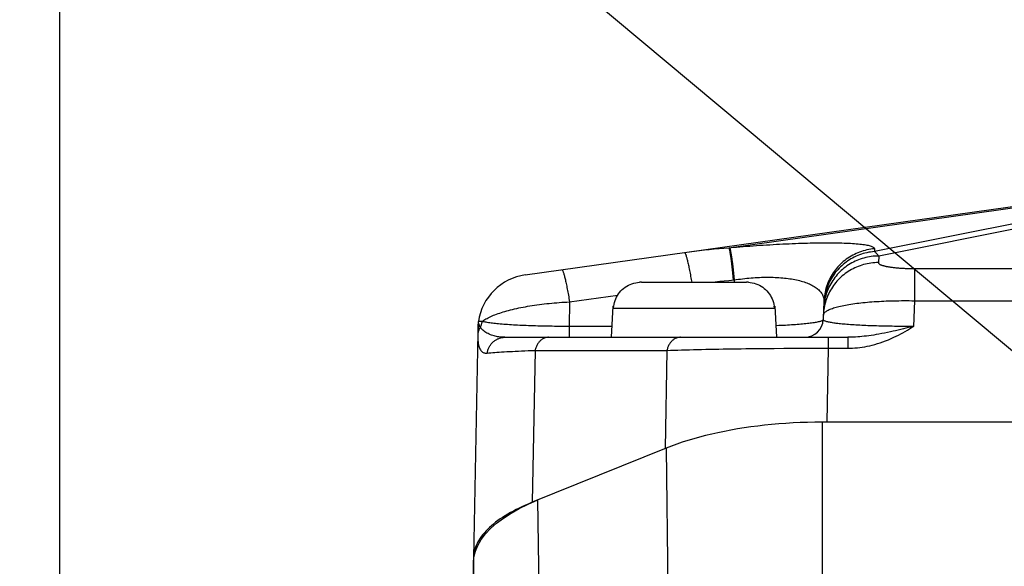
# Model space of a CAD drawing. Header units: millimetres. Extents: x -134 to 420, y 0 to 297.
# Tile 49 of 57: x 297 to 307, y 237 to 243. Entities that reach past the tile are written whole.
import ezdxf

# ---------------------------------------------------------------- set-up
doc = ezdxf.new("R2010")
doc.units = ezdxf.units.MM
doc.header["$LTSCALE"] = 23.1
doc.layers.get('0').update_dxf_attribs({"linetype": 'CONTINUOUS'})
for name, color, linetype in [('COMPONENTS', 7, 'CONTINUOUS'), ('DETAIL', 7, 'CONTINUOUS'), ('DIMENSION', 7, 'CONTINUOUS')]:
    doc.layers.add(name, color=color, linetype=linetype)
doc.styles.get("Standard").update_dxf_attribs({"font": 'arial.ttf'})
doc.dimstyles.new('DIMSTYLE_2', dxfattribs={"dimtxt": 3, "dimasz": 4, "dimexe": 0.18, "dimexo": 0.0625, "dimgap": 0.09, "dimtad": 1, "dimlfac": 5, "dimdsep": 46, "dimtxsty": 'STANDARD', "dimblk": '_FILLED', "dimblk1": '_FILLED', "dimblk2": '_FILLED', "dimcen": 0.09, "dimadec": 0, "dimazin": 0, "dimtp": 0.5, "dimtm": 0.5, "dimtfac": 1, "dimtofl": 0, "dimtmove": 0, "dimatfit": 3, "dimldrblk": '_FILLED', "dimfxl": 1, "dimtolj": 1, "dimarcsym": 0})
doc.dimstyles.get("Standard").update_dxf_attribs({"dimtxt": 3, "dimasz": 4, "dimexe": 0.18, "dimexo": 0.0625, "dimgap": 0.09, "dimtad": 1, "dimdec": 3, "dimdsep": 46, "dimtxsty": 'STANDARD', "dimblk": '_FILLED', "dimblk1": '_FILLED', "dimblk2": '_FILLED', "dimcen": 0.09, "dimadec": 0, "dimazin": 0, "dimtol": 1, "dimtp": 0.001, "dimtm": 0.001, "dimtfac": 1, "dimtdec": 3, "dimtofl": 0, "dimtmove": 0, "dimatfit": 3, "dimldrblk": '_FILLED', "dimfxl": 1, "dimtolj": 1, "dimarcsym": 0})

# ---------------------------------------------------------------- blocks, each defined once
blk = doc.blocks.new('_FILLED')
at = {"color": 0, "linetype": 'BYBLOCK'}
blk.add_solid([(0, 0), (-1, 0.1625), (-1, -0.1625)], dxfattribs=at)
blk = doc.blocks.new('*D10')
at = {"layer": 'DIMENSION', "color": 2, "linetype": 'CONTINUOUS'}
for p, q in [((297.19, 248.667), (297.19, 261.494)), ((341.19, 248.378), (341.19, 261.494)), ((297.19, 259.494), (319.19, 259.494)), ((341.19, 259.494), (319.19, 259.494)), ((297.19, 228.598), (297.19, 247.051)), ((341.19, 228.598), (341.19, 246.668))]:
    blk.add_line(p, q, dxfattribs=at)
at = {"layer": 'DIMENSION', "color": 2, "linetype": 'CONTINUOUS', "xscale": 4, "yscale": 4, "zscale": 4, "rotation": 180}
blk.add_blockref('_FILLED', (297.19, 259.494), dxfattribs=at)
at = {"layer": 'DIMENSION', "color": 2, "linetype": 'CONTINUOUS', "xscale": 4, "yscale": 4, "zscale": 4}
blk.add_blockref('_FILLED', (341.19, 259.494), dxfattribs=at)
at = {"layer": 'DIMENSION', "color": 2, "linetype": 'CONTINUOUS', "insert": (319.19, 263.244), "char_height": 3, "width": 6.99257, "attachment_point": 2, "line_spacing_factor": 0.9}
blk.add_mtext('220', dxfattribs=at)

msp = doc.modelspace()

# ---------------------------------------------------------------- linework, layer by layer
at = {"layer": 'COMPONENTS', "color": 7, "linetype": 'CONTINUOUS'}
for p, q in [((302.2553, 240.23843), (310.98239, 241.46494)), ((303.51873, 240.159), (303.4978, 240.15832)), ((303.51873, 240.159), (304.66153, 240.159)), ((304.68245, 240.15832), (304.66153, 240.159)), ((305.50482, 239.94922), (305.49738, 239.75147)), ((303.20795, 239.899), (303.19013, 239.559)), ((303.20795, 239.899), (303.21715, 239.899)), ((303.21486, 239.8747), (303.21615, 239.899)), ((303.21663, 239.89497), (303.21715, 239.899)), ((303.21715, 239.899), (303.22054, 239.91903)), ((304.95971, 239.91903), (304.96311, 239.899)), ((304.96311, 239.899), (304.96362, 239.89497)), ((304.96311, 239.899), (304.97231, 239.899)), ((304.96539, 239.8747), (304.96411, 239.899)), ((304.97231, 239.899), (304.99013, 239.559)), ((301.73702, 239.61207), (301.69019, 237.15741)), ((301.73735, 239.62598), (301.73701, 239.61205)), ((301.73863, 239.66909), (301.73735, 239.62598)), ((301.73897, 239.67893), (301.73863, 239.66909)), ((301.73915, 239.68357), (301.73897, 239.67893)), ((301.73929, 239.68654), (301.73915, 239.68357)), ((301.7394, 239.68885), (301.73929, 239.68654)), ((301.7395, 239.69051), (301.7394, 239.68885)), ((301.73961, 239.69231), (301.7395, 239.69051)), ((302.03191, 239.559), (305.7668, 239.559)), ((305.48222, 238.63482), (305.42742, 238.63411)), ((305.53712, 238.63505), (305.48222, 238.63482)), ((332.89601, 238.63505), (305.48424, 238.63505)), ((303.78718, 238.35105), (302.33018, 237.76238)), ((303.81606, 238.36236), (303.77827, 238.34745)), ((303.8547, 238.37694), (303.81606, 238.36236)), ((301.69013, 237.10213), (301.69578, 237.16715)), ((301.69019, 237.15741), (301.69013, 237.15097)), ((301.69013, 237.15097), (301.69013, 226.02087))]:
    msp.add_line(p, q, dxfattribs=at)
at = {"layer": 'COMPONENTS', "color": 9, "linetype": 'CONTINUOUS'}
for p, q in [((311.22676, 241.46494), (306.10149, 240.44361)), ((304.46972, 240.53451), (310.56686, 241.3914)), ((310.56686, 241.3914), (306.05413, 240.49213)), ((306.05528, 240.52261), (306.05413, 240.49213)), ((304.49559, 240.38732), (304.49928, 240.35799)), ((304.49928, 240.35799), (304.50307, 240.32651)), ((304.505, 240.38812), (304.50869, 240.35879)), ((304.50869, 240.35879), (304.51248, 240.32732)), ((306.10149, 240.44361), (306.09878, 240.37165)), ((304.50307, 240.32651), (304.50694, 240.29306)), ((304.50694, 240.29306), (304.51088, 240.2578)), ((304.51088, 240.2578), (304.51485, 240.22091)), ((304.51248, 240.32732), (304.51636, 240.29387)), ((304.51636, 240.29387), (304.52029, 240.2586)), ((304.52029, 240.2586), (304.52426, 240.22172)), ((306.4905, 240.30701), (331.90108, 240.30703)), ((306.4905, 240.30701), (306.4905, 239.95689)), ((304.06102, 240.18719), (304.06594, 240.159)), ((304.46996, 240.17825), (304.52825, 240.18339)), ((304.51485, 240.22091), (304.51884, 240.18258)), ((304.52426, 240.22172), (304.52825, 240.18339)), ((304.52825, 240.18339), (304.52733, 240.159)), ((302.73683, 239.94425), (302.73174, 239.67765)), ((302.73683, 239.94425), (303.26055, 240.01785)), ((306.49051, 239.95689), (306.47998, 239.67765)), ((306.49051, 239.95689), (331.88974, 239.95689)), ((303.21486, 239.8747), (304.96539, 239.8747)), ((301.78639, 239.73096), (301.745, 239.73031)), ((301.73701, 239.61205), (301.73689, 239.60408)), ((302.73174, 239.67765), (302.73174, 239.559)), ((303.19635, 239.67765), (302.73174, 239.67765)), ((305.01471, 239.6857), (304.98355, 239.68446)), ((301.73691, 239.57929), (301.73702, 239.57242)), ((301.73702, 239.57242), (301.73719, 239.56565)), ((301.73719, 239.56565), (301.73741, 239.559)), ((305.55055, 239.559), (305.55055, 239.44035)), ((305.7668, 239.559), (305.7668, 239.44035)), ((302.36174, 239.41638), (302.33018, 237.76238)), ((302.36174, 239.41638), (303.79609, 239.41638)), ((303.79609, 239.41638), (303.77827, 238.34745)), ((305.12221, 239.43954), (305.22876, 239.43998)), ((305.22876, 239.43998), (305.33579, 239.44027)), ((305.33579, 239.44027), (305.44313, 239.44039)), ((305.44313, 239.44039), (305.7668, 239.44035)), ((305.55056, 239.44035), (305.53712, 238.63505)), ((305.48424, 238.63505), (305.48424, 236.84755)), ((303.78718, 238.35105), (303.80656, 236.77228)), ((302.41247, 236.20903), (302.39307, 237.78779)), ((301.71655, 235.58801), (301.69013, 237.10213))]:
    msp.add_line(p, q, dxfattribs=at)
for points in [[(304.46972, 240.53451), (304.51573, 240.5384), (304.55235, 240.54142), (304.58898, 240.54436), (304.62566, 240.54722), (304.66236, 240.55001), (304.69902, 240.55271), (304.73565, 240.55533), (304.77224, 240.55786), (304.80868, 240.5603), (304.84497, 240.56265), (304.88111, 240.56491), (304.91702, 240.56707), (304.95268, 240.56912), (304.98811, 240.57108), (305.02323, 240.57294), (305.05802, 240.57469), (305.0925, 240.57634), (305.12666, 240.57789), (305.1605, 240.57933), (305.194, 240.58066), (305.22717, 240.58189), (305.25999, 240.58301), (305.29247, 240.58403), (305.32457, 240.58494), (305.35628, 240.58573), (305.38761, 240.58642), (305.41849, 240.58699), (305.44891, 240.58744), (305.47888, 240.58778), (305.50834, 240.588), (305.53727, 240.5881), (305.56569, 240.58808), (305.59354, 240.58793), (305.62081, 240.58767), (305.6475, 240.58728), (305.67355, 240.58676), (305.69897, 240.58612), (305.72374, 240.58534), (305.7478, 240.58444), (305.77115, 240.5834), (305.79379, 240.58224), (305.81563, 240.58094), (305.83669, 240.5795), (305.85696, 240.57793), (305.87637, 240.57623), (305.89491, 240.57439), (305.91258, 240.57241), (305.92932, 240.5703), (305.94511, 240.56804), (305.95997, 240.56566), (305.97381, 240.56313), (305.98664, 240.56047), (305.99845, 240.55768), (306.00919, 240.55475), (306.01885, 240.55168), (306.02743, 240.54849), (306.03487, 240.54517), (306.04118, 240.54171), (306.04636, 240.53813), (306.05037, 240.53443), (306.05318, 240.53061), (306.05482, 240.52667), (306.05528, 240.52261)], [(303.98709, 240.48182), (304.04161, 240.48929), (304.09591, 240.49636), (304.14999, 240.50302), (304.20384, 240.50927), (304.25747, 240.51512), (304.31087, 240.52057), (304.36405, 240.52562), (304.417, 240.53026), (304.46972, 240.53451)], [(303.98709, 240.48182), (303.98843, 240.48163), (303.98987, 240.48072), (303.99141, 240.47908), (303.99304, 240.47671), (303.99478, 240.47362), (303.9966, 240.46981), (303.99851, 240.46529), (304.00052, 240.46006), (304.00261, 240.45412), (304.00478, 240.44749), (304.00703, 240.44017), (304.00936, 240.43217), (304.01177, 240.42351), (304.01425, 240.41419), (304.0168, 240.40422), (304.01941, 240.39362), (304.02209, 240.38239), (304.02483, 240.37056), (304.02762, 240.35814), (304.03046, 240.34513), (304.03336, 240.33157), (304.0363, 240.31746), (304.03928, 240.30283), (304.0423, 240.28768), (304.04536, 240.27205), (304.04844, 240.25594), (304.05156, 240.23938), (304.0547, 240.22239), (304.05785, 240.20498), (304.06102, 240.18719)], [(304.46972, 240.53451), (304.47071, 240.53245), (304.47176, 240.52963), (304.47287, 240.52606), (304.47404, 240.52174), (304.47526, 240.51667), (304.47654, 240.51087), (304.47788, 240.50434), (304.47927, 240.49708), (304.4807, 240.48911), (304.48219, 240.48045), (304.48372, 240.47109), (304.4853, 240.46105), (304.48692, 240.45034), (304.48858, 240.43898), (304.49028, 240.42698), (304.49202, 240.41436), (304.49379, 240.40114), (304.49559, 240.38732)], [(304.47914, 240.53531), (304.48012, 240.53325), (304.48117, 240.53043), (304.48228, 240.52686), (304.48345, 240.52254), (304.48468, 240.51748), (304.48596, 240.51167), (304.48729, 240.50514), (304.48868, 240.49789), (304.49012, 240.48992), (304.4916, 240.48125), (304.49313, 240.47189), (304.49471, 240.46185), (304.49633, 240.45115), (304.49799, 240.43979), (304.49969, 240.42779), (304.50143, 240.41517), (304.5032, 240.40194), (304.505, 240.38812)], [(306.05413, 240.49213), (306.0335, 240.49009), (306.01296, 240.48734), (305.99252, 240.48388), (305.97221, 240.47972), (305.95206, 240.47487), (305.93209, 240.46932), (305.91233, 240.46309), (305.89279, 240.45619), (305.8735, 240.44861), (305.85449, 240.44037), (305.83578, 240.43149), (305.81738, 240.42196), (305.79933, 240.41181), (305.78163, 240.40104), (305.76433, 240.38967), (305.74742, 240.37771), (305.73095, 240.36518), (305.71491, 240.35208), (305.69934, 240.33845), (305.68426, 240.32428), (305.66967, 240.3096), (305.6556, 240.29443), (305.64206, 240.27878), (305.62908, 240.26268), (305.61666, 240.24613), (305.60482, 240.22918), (305.59358, 240.21182), (305.58295, 240.19408), (305.57294, 240.17599), (305.56356, 240.15757), (305.55482, 240.13883), (305.54674, 240.11981), (305.53933, 240.10052), (305.53258, 240.08098), (305.52652, 240.06122), (305.52115, 240.04127), (305.51647, 240.02114), (305.5125, 240.00086), (305.50922, 239.98046), (305.50666, 239.95996), (305.50481, 239.93938), (305.50368, 239.91875)], [(306.05528, 240.52261), (306.03465, 240.52057), (306.01411, 240.51782), (305.99367, 240.51436), (305.97336, 240.5102), (305.95321, 240.50535), (305.93324, 240.4998), (305.91347, 240.49357), (305.89394, 240.48666), (305.87465, 240.47909), (305.85564, 240.47085), (305.83692, 240.46197), (305.81853, 240.45244), (305.80047, 240.44229), (305.78278, 240.43152), (305.76547, 240.42015), (305.74857, 240.40819), (305.73209, 240.39566), (305.71606, 240.38256), (305.70049, 240.36892), (305.6854, 240.35476), (305.67082, 240.34008), (305.65675, 240.32491), (305.64321, 240.30926), (305.63023, 240.29315), (305.61781, 240.27661), (305.60597, 240.25965), (305.59473, 240.2423), (305.5841, 240.22456), (305.57408, 240.20647), (305.5647, 240.18805), (305.55597, 240.16931), (305.54789, 240.15029), (305.54047, 240.13099), (305.53373, 240.11146), (305.52767, 240.0917), (305.5223, 240.07174), (305.51762, 240.05162), (305.51364, 240.03134), (305.51037, 240.01094), (305.50781, 239.99043), (305.50596, 239.96986), (305.50482, 239.94922)], [(306.05413, 240.49213), (306.05942, 240.48824), (306.0647, 240.48397), (306.06998, 240.47932), (306.07525, 240.4743), (306.08051, 240.46891), (306.08577, 240.46315), (306.09102, 240.45701), (306.09626, 240.45049), (306.10149, 240.44361)], [(306.09878, 240.37165), (306.07834, 240.37132), (306.05792, 240.3703), (306.03755, 240.36859), (306.01725, 240.36619), (305.99704, 240.36312), (305.97695, 240.35936), (305.95701, 240.35492), (305.93723, 240.34982), (305.91763, 240.34405), (305.89825, 240.33762), (305.8791, 240.33055), (305.8602, 240.32283), (305.84158, 240.31448), (305.82327, 240.3055), (305.80527, 240.29591), (305.78761, 240.28572), (305.77031, 240.27494), (305.75339, 240.26358), (305.73688, 240.25165), (305.72078, 240.23918), (305.70513, 240.22617), (305.68993, 240.21264), (305.6752, 240.1986), (305.66097, 240.18408), (305.64725, 240.16908), (305.63405, 240.15363), (305.62139, 240.13774), (305.60928, 240.12143), (305.59774, 240.10472), (305.58679, 240.08763), (305.57643, 240.07019), (305.56667, 240.0524), (305.55754, 240.03429), (305.54903, 240.01589), (305.54116, 239.99721), (305.53394, 239.97827), (305.52737, 239.9591), (305.52147, 239.93972), (305.51624, 239.92015), (305.51168, 239.90042), (305.50781, 239.88054), (305.50462, 239.86054), (305.50212, 239.84045), (305.50032, 239.82028), (305.49921, 239.80007)], [(306.10149, 240.44361), (306.08105, 240.44328), (306.06063, 240.44226), (306.04026, 240.44055), (306.01996, 240.43815), (305.99975, 240.43508), (305.97966, 240.43132), (305.95972, 240.42688), (305.93994, 240.42178), (305.92034, 240.41601), (305.90096, 240.40958), (305.88181, 240.40251), (305.86291, 240.39479), (305.8443, 240.38643), (305.82598, 240.37746), (305.80798, 240.36787), (305.79032, 240.35768), (305.77302, 240.3469), (305.7561, 240.33554), (305.73959, 240.32361), (305.72349, 240.31114), (305.70784, 240.29813), (305.69264, 240.2846), (305.67791, 240.27056), (305.66368, 240.25604), (305.64996, 240.24104), (305.63676, 240.22558), (305.6241, 240.2097), (305.61199, 240.19339), (305.60045, 240.17668), (305.5895, 240.15959), (305.57914, 240.14215), (305.56938, 240.12436), (305.56025, 240.10625), (305.55174, 240.08785), (305.54387, 240.06917), (305.53665, 240.05023), (305.53008, 240.03106), (305.52418, 240.01168), (305.51895, 239.99211), (305.51439, 239.97238), (305.51052, 239.9525), (305.50733, 239.9325), (305.50483, 239.91241), (305.50303, 239.89224), (305.50192, 239.87203)], [(306.09878, 240.37165), (306.09888, 240.36972), (306.09933, 240.36779), (306.10012, 240.36588), (306.10125, 240.36396), (306.10273, 240.36206), (306.10454, 240.36016), (306.10669, 240.35828), (306.10919, 240.35641), (306.11201, 240.35455), (306.11516, 240.35272), (306.11864, 240.35089), (306.12244, 240.34909), (306.12656, 240.34732), (306.13099, 240.34556), (306.13573, 240.34383), (306.14078, 240.34212), (306.14613, 240.34045), (306.15176, 240.3388), (306.15768, 240.33718), (306.16389, 240.33559), (306.17037, 240.33404), (306.17712, 240.33252), (306.18414, 240.33103), (306.19141, 240.32958), (306.19892, 240.32817), (306.20668, 240.3268), (306.21467, 240.32547), (306.22289, 240.32417), (306.23134, 240.32292), (306.23999, 240.32171), (306.24884, 240.32055), (306.2579, 240.31942), (306.26714, 240.31835), (306.27656, 240.31731), (306.28616, 240.31633), (306.29592, 240.31539), (306.30583, 240.3145), (306.3159, 240.31365), (306.32611, 240.31286), (306.33644, 240.31211), (306.34691, 240.31141), (306.35749, 240.31077), (306.36818, 240.31017), (306.37898, 240.30962), (306.38986, 240.30913), (306.40082, 240.30868), (306.41187, 240.30829), (306.42298, 240.30795), (306.43414, 240.30766), (306.44536, 240.30743), (306.4566, 240.30724), (306.46787, 240.30711), (306.47917, 240.30703), (306.4905, 240.30701)], [(302.65332, 240.29437), (302.65466, 240.29418), (302.6561, 240.29327), (302.65764, 240.29163), (302.65928, 240.28926), (302.66101, 240.28617), (302.66283, 240.28236), (302.66474, 240.27784), (302.66675, 240.27261), (302.66884, 240.26667), (302.67101, 240.26004), (302.67326, 240.25272), (302.67559, 240.24473), (302.678, 240.23606), (302.68048, 240.22674), (302.68303, 240.21677), (302.68564, 240.20617), (302.68832, 240.19494), (302.69106, 240.18311), (302.69385, 240.17069), (302.69669, 240.15769), (302.69959, 240.14412), (302.70253, 240.13001), (302.70551, 240.11538), (302.70853, 240.10023), (302.71159, 240.0846), (302.71467, 240.06849), (302.71779, 240.05193), (302.72093, 240.03494), (302.72408, 240.01753), (302.72726, 239.99974), (302.73044, 239.98158), (302.73363, 239.96308), (302.73683, 239.94425)], [(304.28431, 240.159), (304.32192, 240.16327), (304.3715, 240.16859), (304.42084, 240.17358), (304.46996, 240.17825)], [(304.52825, 240.18339), (304.55117, 240.18685), (304.57411, 240.19011), (304.59708, 240.19315), (304.62005, 240.196), (304.64301, 240.19864), (304.66595, 240.20107), (304.68887, 240.20328), (304.71174, 240.20527), (304.73453, 240.20704), (304.75722, 240.20859), (304.7798, 240.20991), (304.80223, 240.211), (304.82451, 240.21186), (304.84662, 240.21249), (304.86854, 240.21289), (304.89026, 240.21306), (304.91176, 240.213), (304.93307, 240.21271), (304.95416, 240.21218), (304.97503, 240.21142), (304.9957, 240.21042), (305.01615, 240.20919), (305.03636, 240.20772), (305.05634, 240.20601), (305.07607, 240.20406), (305.09554, 240.20186), (305.11474, 240.19942), (305.13364, 240.19674), (305.15225, 240.19381), (305.17054, 240.19064), (305.18849, 240.18721), (305.20611, 240.18354), (305.22337, 240.17962), (305.24027, 240.17544), (305.25678, 240.17102), (305.27291, 240.16634), (305.28863, 240.16141), (305.30392, 240.15622), (305.31878, 240.15078), (305.33319, 240.14509), (305.34713, 240.13914), (305.36059, 240.13294), (305.37355, 240.12649), (305.38599, 240.11979), (305.3979, 240.11284), (305.40927, 240.10564), (305.42007, 240.0982), (305.43029, 240.09051), (305.43992, 240.08259), (305.44895, 240.07442), (305.45734, 240.06603), (305.46511, 240.05742), (305.47221, 240.04856), (305.47866, 240.03951), (305.48442, 240.03023), (305.48949, 240.02074), (305.49386, 240.01107), (305.49752, 240.0012), (305.50046, 239.99113), (305.50267, 239.98091), (305.50413, 239.97052), (305.50485, 239.95997), (305.50482, 239.94922)], [(301.78639, 239.73096), (301.79537, 239.73789), (301.80509, 239.7448), (301.81555, 239.75166), (301.82674, 239.75848), (301.83865, 239.76525), (301.85126, 239.77196), (301.86457, 239.77861), (301.87856, 239.7852), (301.89322, 239.79171), (301.90854, 239.79815), (301.9245, 239.80451), (301.9411, 239.81079), (301.95832, 239.81697), (301.97614, 239.82306), (301.99455, 239.82905), (302.01353, 239.83494), (302.03308, 239.84072), (302.05316, 239.84638), (302.07378, 239.85194), (302.0949, 239.85737), (302.11653, 239.86267), (302.13863, 239.86785), (302.16119, 239.8729), (302.18419, 239.87781), (302.20762, 239.88258), (302.23146, 239.88721), (302.25569, 239.89169), (302.28029, 239.89603), (302.30524, 239.90021), (302.33053, 239.90424), (302.35614, 239.90811), (302.38204, 239.91181), (302.40823, 239.91536), (302.43467, 239.91874), (302.46135, 239.92194), (302.48825, 239.92498), (302.51535, 239.92784), (302.54263, 239.93053), (302.57006, 239.93304), (302.59763, 239.93537), (302.6253, 239.93751), (302.65309, 239.93948), (302.68095, 239.94125), (302.70887, 239.94284), (302.73683, 239.94425)], [(305.49921, 239.80007), (305.49983, 239.80528), (305.50133, 239.81048), (305.50368, 239.81565), (305.50688, 239.82079), (305.51094, 239.82588), (305.51585, 239.83094), (305.5216, 239.83595), (305.52819, 239.8409), (305.53561, 239.8458), (305.54384, 239.85063), (305.55289, 239.8554), (305.56274, 239.86011), (305.57338, 239.86474), (305.5848, 239.86928), (305.59699, 239.87376), (305.60993, 239.87814), (305.62361, 239.88244), (305.63802, 239.88664), (305.65314, 239.89075), (305.66895, 239.89476), (305.68545, 239.89867), (305.70261, 239.90248), (305.72042, 239.90617), (305.73887, 239.90976), (305.75792, 239.91323), (305.77757, 239.91659), (305.7978, 239.91983), (305.81859, 239.92295), (305.83992, 239.92594), (305.86177, 239.92882), (305.88412, 239.93156), (305.90696, 239.93418), (305.93026, 239.93666), (305.954, 239.93902), (305.97816, 239.94124), (306.00273, 239.94333), (306.02768, 239.94528), (306.05299, 239.94709), (306.07864, 239.94877), (306.10462, 239.95031), (306.1309, 239.9517), (306.15746, 239.95296), (306.18429, 239.95407), (306.21136, 239.95505), (306.23864, 239.95588), (306.26613, 239.95656), (306.29379, 239.95711), (306.3216, 239.95751), (306.34955, 239.95776), (306.3776, 239.95788), (306.40575, 239.95784), (306.43396, 239.95767), (306.46223, 239.95735), (306.49051, 239.95689)], [(301.74318, 239.7198), (301.74318, 239.71962), (301.74321, 239.71925), (301.7433, 239.71868), (301.74343, 239.71792), (301.74362, 239.71694), (301.74388, 239.71575), (301.74422, 239.71434), (301.74462, 239.71269), (301.74511, 239.71085), (301.7457, 239.70882), (301.74637, 239.70658), (301.74715, 239.70417), (301.74804, 239.70159), (301.74905, 239.69884), (301.75017, 239.69591), (301.75143, 239.69285), (301.75284, 239.68965)], [(301.76645, 239.6664), (301.7697, 239.67318), (301.7727, 239.68008), (301.77544, 239.6871), (301.77793, 239.69421), (301.78015, 239.70142), (301.78211, 239.70871), (301.78381, 239.71607), (301.78524, 239.72349), (301.78639, 239.73096)], [(302.73174, 239.67765), (302.70505, 239.67759), (302.67838, 239.6776), (302.65174, 239.67766), (302.62519, 239.67777), (302.59872, 239.67795), (302.57228, 239.67818), (302.54586, 239.67848), (302.51951, 239.67883), (302.49328, 239.67924), (302.4672, 239.67971), (302.44128, 239.68024), (302.41554, 239.68083), (302.39001, 239.68147), (302.3647, 239.68218), (302.33961, 239.68294), (302.31477, 239.68376), (302.29019, 239.68464), (302.26587, 239.68557), (302.24183, 239.68657), (302.2181, 239.68762), (302.19469, 239.68873), (302.17161, 239.6899), (302.1489, 239.69113), (302.12657, 239.69241), (302.10465, 239.69375), (302.08316, 239.69516), (302.06213, 239.69661), (302.04158, 239.69811), (302.02154, 239.69968), (302.00204, 239.70129), (301.98309, 239.70295), (301.96473, 239.70466), (301.94696, 239.70642), (301.9298, 239.70823), (301.91327, 239.71009), (301.89739, 239.71199), (301.88216, 239.71393), (301.8676, 239.71593), (301.85375, 239.71796), (301.84061, 239.72004), (301.82821, 239.72216), (301.81658, 239.72431), (301.80572, 239.72648), (301.79565, 239.7287), (301.78639, 239.73096)], [(305.49738, 239.75147), (305.49684, 239.74905), (305.4954, 239.74663), (305.49306, 239.74421), (305.48984, 239.74181), (305.48573, 239.73944), (305.48074, 239.73708), (305.47488, 239.73474), (305.46816, 239.73244), (305.46059, 239.73015), (305.45217, 239.72789), (305.44293, 239.72567), (305.43287, 239.72348), (305.422, 239.72132), (305.41035, 239.7192), (305.39793, 239.71712), (305.38474, 239.71507), (305.37082, 239.71308), (305.35617, 239.71112), (305.34081, 239.70921), (305.32477, 239.70735), (305.30806, 239.70553), (305.2907, 239.70376), (305.2727, 239.70204), (305.25409, 239.70037), (305.2349, 239.69876), (305.21512, 239.6972), (305.1948, 239.69569), (305.17394, 239.69424), (305.15257, 239.69285), (305.13071, 239.69151), (305.10837, 239.69023), (305.08558, 239.68901), (305.06236, 239.68784), (305.03873, 239.68674), (305.01471, 239.6857)], [(306.47998, 239.67765), (306.45418, 239.67751), (306.42839, 239.67743), (306.40262, 239.67741), (306.3769, 239.67744), (306.35123, 239.67752), (306.32564, 239.67766), (306.30011, 239.67785), (306.27469, 239.6781), (306.2494, 239.6784), (306.22425, 239.67876), (306.19926, 239.67917), (306.17447, 239.67963), (306.14989, 239.68015), (306.12554, 239.68073), (306.10139, 239.68136), (306.07748, 239.68204), (306.05382, 239.68277), (306.03039, 239.68357), (306.00719, 239.68441), (305.98426, 239.68532), (305.96162, 239.68627), (305.93928, 239.68729), (305.91727, 239.68835), (305.89561, 239.68947), (305.87433, 239.69065), (305.85345, 239.69187), (305.83298, 239.69315), (305.81293, 239.69448), (305.79334, 239.69587), (305.77421, 239.6973), (305.75556, 239.69878), (305.73741, 239.70032), (305.71977, 239.70191), (305.70267, 239.70354), (305.68613, 239.70522), (305.67017, 239.70695), (305.65481, 239.70872), (305.64007, 239.71054), (305.62596, 239.7124), (305.6125, 239.7143), (305.59971, 239.71625), (305.5876, 239.71822), (305.5762, 239.72024), (305.56551, 239.7223), (305.55555, 239.72439), (305.54634, 239.72651), (305.53789, 239.72867), (305.53021, 239.73084), (305.52333, 239.73305), (305.51723, 239.73528), (305.51193, 239.73753), (305.50744, 239.73981), (305.50376, 239.74211), (305.50091, 239.74443), (305.49889, 239.74675), (305.49771, 239.74909), (305.49738, 239.75147)], [(301.75284, 239.68965), (301.74969, 239.68264), (301.74689, 239.67551), (301.74444, 239.66828), (301.74235, 239.66097), (301.74061, 239.65358), (301.73923, 239.64613), (301.73822, 239.63863), (301.73757, 239.63109), (301.73735, 239.62598)], [(301.76645, 239.6664), (301.76208, 239.65978), (301.75804, 239.653), (301.75433, 239.64607), (301.75097, 239.63901), (301.74795, 239.63183), (301.74528, 239.62454), (301.74297, 239.61715), (301.74102, 239.60968), (301.73944, 239.60215)], [(301.75284, 239.68965), (301.75402, 239.68712), (301.75527, 239.68457), (301.75661, 239.68201), (301.75804, 239.67943), (301.75955, 239.67684), (301.76114, 239.67424), (301.76282, 239.67163), (301.76459, 239.66902)], [(301.77459, 239.6557), (301.77316, 239.65745), (301.77175, 239.65922), (301.77038, 239.66099), (301.76904, 239.66278), (301.76773, 239.66458), (301.76459, 239.66902)], [(302.03191, 239.559), (302.01896, 239.55917), (302.00595, 239.5597), (301.99292, 239.56059), (301.9799, 239.56185), (301.96688, 239.5635), (301.95384, 239.56555), (301.9408, 239.56801), (301.9278, 239.57089), (301.91478, 239.57423), (301.9018, 239.57804), (301.88889, 239.58232), (301.876, 239.58715), (301.86316, 239.59253), (301.85047, 239.59849), (301.83803, 239.60503), (301.82585, 239.6122), (301.81409, 239.61997), (301.80301, 239.62823), (301.79273, 239.63692), (301.78323, 239.64608), (301.77459, 239.6557)], [(306.23046, 239.61832), (306.19722, 239.61136), (306.16505, 239.60488), (306.13395, 239.5989), (306.10397, 239.59341), (306.07505, 239.58839), (306.04702, 239.58381), (306.01988, 239.57966), (305.99362, 239.57594), (305.96809, 239.57261), (305.94327, 239.56966), (305.91916, 239.5671), (305.89567, 239.56491), (305.87279, 239.56307), (305.85051, 239.56159), (305.82879, 239.56044), (305.80759, 239.55963), (305.78693, 239.55916), (305.7668, 239.559)], [(306.47999, 239.67765), (306.45286, 239.67071), (306.4254, 239.66378), (306.39761, 239.65688), (306.36932, 239.64999), (306.34073, 239.64317), (306.31248, 239.63657), (306.28478, 239.63025), (306.25743, 239.62417), (306.23046, 239.61832)], [(306.26758, 239.559), (306.29205, 239.5707), (306.31643, 239.58287), (306.3407, 239.59549), (306.36504, 239.60869), (306.38928, 239.62235), (306.41294, 239.63611), (306.43586, 239.64986), (306.45821, 239.6637), (306.47998, 239.67765)], [(301.73689, 239.60408), (301.73685, 239.59915), (301.73683, 239.59421), (301.73683, 239.58925), (301.73685, 239.58428), (301.73691, 239.57929)], [(301.73944, 239.60215), (301.73822, 239.59456), (301.73738, 239.58694), (301.73691, 239.57929)], [(301.73741, 239.559), (301.73834, 239.54077), (301.7397, 239.52352), (301.74152, 239.50722), (301.74382, 239.49181), (301.7466, 239.47736), (301.74982, 239.46407), (301.75346, 239.45206), (301.75751, 239.44122), (301.76193, 239.43147), (301.76671, 239.42283), (301.77183, 239.41528), (301.77731, 239.40866), (301.78313, 239.40295), (301.78928, 239.39817), (301.79577, 239.39421), (301.80259, 239.39105), (301.80973, 239.38872), (301.81719, 239.38713), (301.82498, 239.38625), (301.83308, 239.38611), (301.84148, 239.38671)], [(301.84147, 239.38671), (301.8428, 239.39527), (301.84449, 239.40377), (301.84653, 239.41218), (301.84893, 239.42049), (301.85166, 239.42869), (301.85474, 239.43676), (301.85815, 239.44468), (301.86189, 239.45243), (301.86594, 239.46002), (301.87031, 239.46741), (301.87499, 239.4746), (301.87995, 239.48157), (301.88521, 239.48831), (301.89074, 239.4948), (301.89654, 239.50104), (301.90259, 239.50702), (301.90888, 239.51271), (301.91541, 239.51812), (301.92215, 239.52322), (301.92911, 239.52802), (301.93625, 239.5325), (301.94358, 239.53665), (301.95107, 239.54047), (301.95871, 239.54394), (301.9665, 239.54707), (301.9744, 239.54984), (301.98241, 239.55226), (301.99052, 239.55431), (301.9987, 239.55599), (302.00695, 239.55731), (302.01525, 239.55825), (302.02357, 239.55881), (302.03191, 239.559)], [(302.5083, 239.559), (302.50105, 239.55877), (302.49382, 239.5581), (302.48662, 239.55698), (302.47947, 239.55541), (302.47238, 239.55341), (302.46537, 239.55096), (302.45846, 239.54809), (302.45167, 239.54479), (302.44499, 239.54107), (302.43847, 239.53695), (302.43209, 239.53242), (302.42589, 239.52751), (302.41988, 239.52221), (302.41406, 239.51655), (302.40846, 239.51054), (302.40307, 239.50418), (302.39793, 239.4975), (302.39303, 239.49051), (302.3884, 239.48323), (302.38403, 239.47566), (302.37994, 239.46783), (302.37614, 239.45976), (302.37263, 239.45146), (302.36943, 239.44295), (302.36655, 239.43426), (302.36398, 239.42539), (302.36173, 239.41638)], [(303.94267, 239.559), (303.93542, 239.55877), (303.92818, 239.5581), (303.92098, 239.55698), (303.91383, 239.55541), (303.90674, 239.55341), (303.89974, 239.55096), (303.89283, 239.54809), (303.88603, 239.54479), (303.87936, 239.54107), (303.87283, 239.53695), (303.86646, 239.53242), (303.86026, 239.52751), (303.85424, 239.52221), (303.84842, 239.51655), (303.84282, 239.51054), (303.83744, 239.50418), (303.83229, 239.4975), (303.8274, 239.49051), (303.82276, 239.48323), (303.81839, 239.47566), (303.8143, 239.46783), (303.8105, 239.45976), (303.807, 239.45146), (303.8038, 239.44295), (303.80091, 239.43426), (303.79834, 239.42539), (303.7961, 239.41638)], [(305.7668, 239.44035), (305.79191, 239.44064), (305.81733, 239.4416), (305.84306, 239.44323), (305.86911, 239.44552), (305.89547, 239.44848), (305.92213, 239.45216), (305.94908, 239.45656), (305.97632, 239.46167), (306.00388, 239.46756), (306.03174, 239.47422), (306.0599, 239.48166), (306.08843, 239.48996), (306.11732, 239.49913), (306.14657, 239.50916), (306.17622, 239.52015), (306.20628, 239.53214), (306.23673, 239.54509), (306.26758, 239.559)], [(301.84148, 239.38671), (301.85986, 239.38856), (301.87959, 239.39042), (301.90065, 239.39226), (301.92303, 239.39407), (301.94669, 239.39584), (301.97162, 239.3976), (301.99779, 239.39933), (302.02518, 239.40102), (302.05376, 239.40269), (302.08349, 239.40434), (302.11435, 239.40594), (302.14638, 239.40753), (302.17956, 239.40909), (302.21386, 239.4106), (302.24925, 239.4121), (302.28571, 239.41357), (302.32321, 239.415), (302.36174, 239.41638)], [(303.79609, 239.41638), (303.83483, 239.41771), (303.87443, 239.41903), (303.91488, 239.42031), (303.95615, 239.42155), (303.99821, 239.42274), (304.04102, 239.42391), (304.08458, 239.42503), (304.12884, 239.42612), (304.17377, 239.42717), (304.21937, 239.42818), (304.26558, 239.42915), (304.31239, 239.43008), (304.35978, 239.43097), (304.40771, 239.43183), (304.45616, 239.43264), (304.5051, 239.43341), (304.55451, 239.43415), (304.60437, 239.43484), (304.65464, 239.43549), (304.7053, 239.4361), (304.75635, 239.43667), (304.80774, 239.43721), (304.85946, 239.4377), (304.91149, 239.43815), (304.96381, 239.43855)], [(304.96381, 239.43855), (305.0692, 239.43925), (305.12221, 239.43954)]]:
    msp.add_lwpolyline(points, dxfattribs=at)
at = {"layer": 'COMPONENTS', "color": 7, "linetype": 'CONTINUOUS'}
for points in [[(303.22054, 239.91903), (303.2253, 239.93872), (303.23144, 239.95808), (303.23901, 239.97724), (303.24796, 239.99607), (303.25809, 240.01412), (303.26942, 240.03131), (303.28195, 240.04773), (303.29544, 240.06314), (303.30983, 240.07749), (303.32519, 240.09085), (303.3415, 240.10315), (303.35885, 240.11448), (303.37716, 240.12477), (303.39612, 240.13376), (303.41576, 240.14142), (303.43606, 240.14778), (303.45654, 240.15273), (303.47708, 240.15623), (303.4978, 240.15832)], [(304.68245, 240.15832), (304.70318, 240.15623), (304.72371, 240.15273), (304.7442, 240.14778), (304.76449, 240.14142), (304.78414, 240.13376), (304.80309, 240.12477), (304.8214, 240.11448), (304.83876, 240.10315), (304.85507, 240.09085), (304.87043, 240.07749), (304.88482, 240.06314), (304.89831, 240.04773), (304.91083, 240.03131), (304.92217, 240.01412), (304.9323, 239.99607), (304.94124, 239.97724), (304.94881, 239.95808), (304.95495, 239.93872), (304.95971, 239.91903)], [(303.21486, 239.8747), (303.2151, 239.87877), (303.2154, 239.88283), (303.21576, 239.88689), (303.21617, 239.89093), (303.21663, 239.89497)], [(304.96362, 239.89497), (304.96409, 239.89093), (304.9645, 239.88689), (304.96485, 239.88283), (304.96515, 239.87877), (304.96539, 239.8747)], [(301.74319, 239.71981), (301.7428, 239.71781), (301.74243, 239.7158), (301.74209, 239.71383), (301.74177, 239.71191), (301.74149, 239.71005), (301.74122, 239.70825), (301.74099, 239.70651), (301.74078, 239.70484), (301.74059, 239.70325), (301.74042, 239.70173), (301.74027, 239.7003), (301.74014, 239.69895), (301.74002, 239.69769), (301.73992, 239.69649), (301.73983, 239.69536), (301.73975, 239.6943), (301.73961, 239.69231)], [(305.48424, 238.63505), (305.40505, 238.63452), (305.32613, 238.63294), (305.24751, 238.63032), (305.16906, 238.62665), (305.09089, 238.62194), (305.01331, 238.6162), (304.93632, 238.60944), (304.85991, 238.60166), (304.78438, 238.59291), (304.70976, 238.58318), (304.63601, 238.57247), (304.56337, 238.56084), (304.49186, 238.54828), (304.42144, 238.5348), (304.35223, 238.52041), (304.28423, 238.50514), (304.21743, 238.48897), (304.15193, 238.47192), (304.08771, 238.45399), (304.02478, 238.43517), (303.96326, 238.41547), (303.90317, 238.39488), (303.84447, 238.37341), (303.78718, 238.35105)], [(301.69578, 237.16715), (301.71163, 237.23116), (301.73767, 237.29418), (301.77421, 237.35646), (301.82095, 237.41775), (301.87695, 237.47722), (301.94239, 237.53483), (302.0171, 237.59063), (302.09966, 237.6439), (302.18961, 237.69439), (302.28741, 237.74236), (302.39307, 237.78779)], [(302.33018, 237.76238), (302.29365, 237.74728), (302.25807, 237.73189), (302.22345, 237.71621), (302.18977, 237.70023), (302.15705, 237.68395), (302.12534, 237.66742), (302.09463, 237.65062), (302.06493, 237.63355), (302.03628, 237.61624), (302.00869, 237.5987), (301.98215, 237.58091), (301.95671, 237.56292), (301.93236, 237.54471), (301.90911, 237.52629), (301.88698, 237.50768), (301.86599, 237.4889), (301.84612, 237.46992), (301.82742, 237.4508), (301.80988, 237.43152), (301.7935, 237.41208), (301.77831, 237.39252), (301.7643, 237.37284), (301.75148, 237.35303), (301.73986, 237.33313), (301.72946, 237.31313), (301.72026, 237.29304), (301.71228, 237.27288), (301.70552, 237.25266), (301.69998, 237.23238), (301.69567, 237.21207), (301.69259, 237.19173), (301.69075, 237.17137), (301.69019, 237.15741)]]:
    msp.add_lwpolyline(points, dxfattribs=at)
for centre, radius, start, end in [((302.33879, 239.64427), 0.6, 98, 171.754457), ((301.54706, 239.759), 0.2, 348.700887, 351.754456), ((305.29752, 239.759), 0.2, 270.000012, 357.843074)]:
    msp.add_arc(centre, radius, start, end, dxfattribs=at)

# ---------------------------------------------------------------- dimensions: what is measured, and where the dimension line sits
at = {"layer": 'DIMENSION', "color": 2, "linetype": 'CONTINUOUS'}
dim = msp.add_linear_dim(base=(297.19013, 259.49414), p1=(341.19013, 228.59825), p2=(297.19013, 228.59825), angle=180, dimstyle='DIMSTYLE_2', dxfattribs=at)
dim.commit()
dim.dimension.update_dxf_attribs({"geometry": '*D10', "text_midpoint": (315.69384, 261.74414), "dimtype": 160})

# ---------------------------------------------------------------- leaders
at = {"layer": 'DETAIL', "color": 2, "linetype": 'CONTINUOUS'}
msp.add_leader([(313.93242, 234.07413), (293.10265, 251.49414), (290.10265, 251.49414)], dimstyle='STANDARD', override={"dimtad": 0, "dimldrblk": 'DOT'}, dxfattribs=at)

doc.saveas('drawing.dxf')
